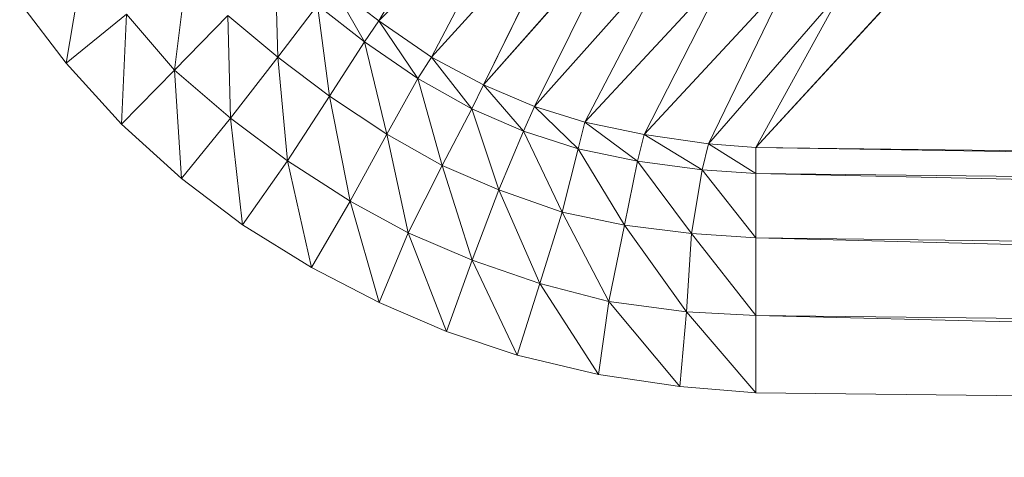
# Model space of a CAD drawing. Header units: metres. Extents: x 391.1 to 430.4, y 12.7 to 29.8.
# Tile 107 of 208: x 408.3806 to 408.432, y 14.2356 to 14.2585. Entities that reach past the tile are written whole.
import ezdxf

# ---------------------------------------------------------------- set-up
doc = ezdxf.new("R2010")
doc.units = ezdxf.units.M
doc.layers.add('A-DETL-____-MBND', color=7, linetype='Continuous', lineweight=18)

# ---------------------------------------------------------------- blocks, each defined once
blk = doc.blocks.new('Family - Plats de dutxa PS-1-153583-02_SAN_P0')
at = {"layer": 'A-DETL-____-MBND', "color": 253, "true_color": 0xaaaaaa}
for p, q in [((0.095882, 0.078071), (0.101401, 0.08762)), ((0.101401, 0.08762), (0.095882, 0.078071)), ((0.095882, 0.078071), (0.103712, 0.085885)), ((0.103712, 0.085885), (0.095882, 0.078071)), ((0.098635, 0.076167), (0.103712, 0.085885)), ((0.103712, 0.085885), (0.098635, 0.076167)), ((0.098635, 0.076167), (0.106078, 0.084383)), ((0.106078, 0.084383), (0.098635, 0.076167)), ((0.101344, 0.074717), (0.106078, 0.084383)), ((0.106078, 0.084383), (0.101344, 0.074717)), ((0.101344, 0.074717), (0.108633, 0.082995)), ((0.108633, 0.082995), (0.101344, 0.074717)), ((0.10401, 0.073589), (0.108633, 0.082995)), ((0.108633, 0.082995), (0.10401, 0.073589)), ((0.10401, 0.073589), (0.111338, 0.081832)), ((0.111338, 0.081832), (0.10401, 0.073589)), ((0.106628, 0.072774), (0.111338, 0.081832)), ((0.111338, 0.081832), (0.106628, 0.072774)), ((0.080487, 0.081384), (0.07957, 0.075853)), ((0.07957, 0.075853), (0.080487, 0.081384)), ((0.085896, 0.080879), (0.085222, 0.075485)), ((0.085222, 0.075485), (0.085896, 0.080879)), ((0.090615, 0.07616), (0.09048, 0.080744)), ((0.09048, 0.080744), (0.090615, 0.07616)), ((0.106628, 0.072774), (0.11423, 0.080968)), ((0.11423, 0.080968), (0.106628, 0.072774)), ((0.109721, 0.072128), (0.11423, 0.080968)), ((0.11423, 0.080968), (0.109721, 0.072128)), ((0.109721, 0.072128), (0.117235, 0.080218)), ((0.117235, 0.080218), (0.109721, 0.072128)), ((0.113086, 0.071643), (0.117235, 0.080218)), ((0.117235, 0.080218), (0.113086, 0.071643)), ((0.095882, 0.078071), (0.093482, 0.079888)), ((0.095127, 0.076969), (0.093482, 0.079888)), ((0.093482, 0.079888), (0.095882, 0.078071)), ((0.093482, 0.079888), (0.095127, 0.076969)), ((0.113086, 0.071643), (0.120128, 0.079767)), ((0.120128, 0.079767), (0.113086, 0.071643)), ((0.115559, 0.071441), (0.120128, 0.079767)), ((0.120128, 0.079767), (0.115559, 0.071441)), ((0.122975, 0.07953), (0.115559, 0.071441)), ((0.115559, 0.071441), (0.122975, 0.07953)), ((0.077141, 0.079026), (0.07957, 0.075853)), ((0.07957, 0.075853), (0.077141, 0.079026)), ((0.092689, 0.078883), (0.090615, 0.07616)), ((0.090615, 0.07616), (0.092689, 0.078883)), ((0.093312, 0.074137), (0.092689, 0.078883)), ((0.092689, 0.078883), (0.095127, 0.076969)), ((0.092689, 0.078883), (0.093312, 0.074137)), ((0.095127, 0.076969), (0.092689, 0.078883)), ((0.07957, 0.075853), (0.082717, 0.078407)), ((0.082717, 0.078407), (0.07957, 0.075853)), ((0.082717, 0.078407), (0.082461, 0.072675)), ((0.082461, 0.072675), (0.082717, 0.078407)), ((0.082717, 0.078407), (0.085222, 0.075485)), ((0.085222, 0.075485), (0.082717, 0.078407)), ((0.088009, 0.078353), (0.085222, 0.075485)), ((0.088009, 0.078353), (0.085222, 0.075485)), ((0.088143, 0.072981), (0.088009, 0.078353)), ((0.088009, 0.078353), (0.090615, 0.07616)), ((0.088009, 0.078353), (0.088143, 0.072981)), ((0.090615, 0.07616), (0.088009, 0.078353)), ((0.095882, 0.078071), (0.095127, 0.076969)), ((0.095127, 0.076969), (0.095882, 0.078071)), ((0.098635, 0.076167), (0.095882, 0.078071)), ((0.097919, 0.075046), (0.095882, 0.078071)), ((0.095882, 0.078071), (0.098635, 0.076167)), ((0.095882, 0.078071), (0.097919, 0.075046)), ((0.093312, 0.074137), (0.095127, 0.076969)), ((0.095127, 0.076969), (0.093312, 0.074137)), ((0.097919, 0.075046), (0.095127, 0.076969)), ((0.096294, 0.072146), (0.095127, 0.076969)), ((0.095127, 0.076969), (0.097919, 0.075046)), ((0.095127, 0.076969), (0.096294, 0.072146)), ((0.088143, 0.072981), (0.090615, 0.07616)), ((0.090615, 0.07616), (0.088143, 0.072981)), ((0.093312, 0.074137), (0.090615, 0.07616)), ((0.09112, 0.07075), (0.090615, 0.07616)), ((0.090615, 0.07616), (0.093312, 0.074137)), ((0.090615, 0.07616), (0.09112, 0.07075)), ((0.097919, 0.075046), (0.098635, 0.076167)), ((0.098635, 0.076167), (0.097919, 0.075046)), ((0.101344, 0.074717), (0.098635, 0.076167)), ((0.100727, 0.073463), (0.098635, 0.076167)), ((0.098635, 0.076167), (0.101344, 0.074717)), ((0.098635, 0.076167), (0.100727, 0.073463)), ((0.07957, 0.075853), (0.082461, 0.072675)), ((0.082461, 0.072675), (0.07957, 0.075853)), ((0.085222, 0.075485), (0.082461, 0.072675)), ((0.085222, 0.075485), (0.082461, 0.072675)), ((0.088143, 0.072981), (0.085222, 0.075485)), ((0.085589, 0.069834), (0.085222, 0.075485)), ((0.085222, 0.075485), (0.088143, 0.072981)), ((0.085222, 0.075485), (0.085589, 0.069834)), ((0.096294, 0.072146), (0.097919, 0.075046)), ((0.097919, 0.075046), (0.096294, 0.072146)), ((0.100727, 0.073463), (0.097919, 0.075046)), ((0.099184, 0.070502), (0.097919, 0.075046)), ((0.097919, 0.075046), (0.100727, 0.073463)), ((0.097919, 0.075046), (0.099184, 0.070502)), ((0.100727, 0.073463), (0.101344, 0.074717)), ((0.101344, 0.074717), (0.100727, 0.073463)), ((0.10401, 0.073589), (0.101344, 0.074717)), ((0.103432, 0.072298), (0.101344, 0.074717)), ((0.101344, 0.074717), (0.10401, 0.073589)), ((0.101344, 0.074717), (0.103432, 0.072298)), ((0.09112, 0.07075), (0.093312, 0.074137)), ((0.093312, 0.074137), (0.09112, 0.07075)), ((0.096294, 0.072146), (0.093312, 0.074137)), ((0.094387, 0.068643), (0.093312, 0.074137)), ((0.093312, 0.074137), (0.096294, 0.072146)), ((0.093312, 0.074137), (0.094387, 0.068643)), ((0.103432, 0.072298), (0.10401, 0.073589)), ((0.10401, 0.073589), (0.103432, 0.072298)), ((0.106628, 0.072774), (0.10401, 0.073589)), ((0.106288, 0.071381), (0.10401, 0.073589)), ((0.10401, 0.073589), (0.106628, 0.072774)), ((0.10401, 0.073589), (0.106288, 0.071381)), ((0.085589, 0.069834), (0.088143, 0.072981)), ((0.088143, 0.072981), (0.085589, 0.069834)), ((0.09112, 0.07075), (0.088143, 0.072981)), ((0.088762, 0.067405), (0.088143, 0.072981)), ((0.088143, 0.072981), (0.09112, 0.07075)), ((0.088143, 0.072981), (0.088762, 0.067405)), ((0.099184, 0.070502), (0.100727, 0.073463)), ((0.100727, 0.073463), (0.099184, 0.070502)), ((0.10214, 0.069232), (0.100727, 0.073463)), ((0.100727, 0.073463), (0.103432, 0.072298)), ((0.100727, 0.073463), (0.10214, 0.069232)), ((0.103432, 0.072298), (0.100727, 0.073463)), ((0.082461, 0.072675), (0.085589, 0.069834)), ((0.085589, 0.069834), (0.082461, 0.072675)), ((0.106288, 0.071381), (0.106628, 0.072774)), ((0.106628, 0.072774), (0.106288, 0.071381)), ((0.109721, 0.072128), (0.106628, 0.072774)), ((0.106628, 0.072774), (0.109381, 0.070736)), ((0.109381, 0.070736), (0.106628, 0.072774)), ((0.106628, 0.072774), (0.109721, 0.072128)), ((0.096294, 0.072146), (0.094387, 0.068643)), ((0.094387, 0.068643), (0.096294, 0.072146)), ((0.099184, 0.070502), (0.096294, 0.072146)), ((0.097415, 0.06699), (0.096294, 0.072146)), ((0.096294, 0.072146), (0.099184, 0.070502)), ((0.096294, 0.072146), (0.097415, 0.06699)), ((0.10214, 0.069232), (0.103432, 0.072298)), ((0.103432, 0.072298), (0.10214, 0.069232)), ((0.105446, 0.06807), (0.103432, 0.072298)), ((0.103432, 0.072298), (0.106288, 0.071381)), ((0.103432, 0.072298), (0.105446, 0.06807)), ((0.106288, 0.071381), (0.103432, 0.072298)), ((0.109381, 0.070736), (0.109721, 0.072128)), ((0.109721, 0.072128), (0.109381, 0.070736)), ((0.113086, 0.071643), (0.109721, 0.072128)), ((0.112746, 0.070284), (0.109721, 0.072128)), ((0.109721, 0.072128), (0.113086, 0.071643)), ((0.109721, 0.072128), (0.112746, 0.070284)), ((0.112746, 0.070284), (0.113086, 0.071643)), ((0.113086, 0.071643), (0.112746, 0.070284)), ((0.115559, 0.071441), (0.113086, 0.071643)), ((0.115559, 0.070092), (0.113086, 0.071643)), ((0.113086, 0.071643), (0.115559, 0.071441)), ((0.113086, 0.071643), (0.115559, 0.070092)), ((0.409997, 0.06807), (0.115559, 0.071441)), ((0.115559, 0.071441), (0.409997, 0.066721)), ((0.115559, 0.071441), (0.115559, 0.070092)), ((0.409997, 0.066721), (0.115559, 0.071441)), ((0.115559, 0.071441), (0.409997, 0.06807)), ((0.115559, 0.070092), (0.115559, 0.071441)), ((0.105446, 0.06807), (0.106288, 0.071381)), ((0.106288, 0.071381), (0.105446, 0.06807)), ((0.108701, 0.067398), (0.106288, 0.071381)), ((0.106288, 0.071381), (0.109381, 0.070736)), ((0.106288, 0.071381), (0.108701, 0.067398)), ((0.109381, 0.070736), (0.106288, 0.071381)), ((0.088762, 0.067405), (0.09112, 0.07075)), ((0.09112, 0.07075), (0.088762, 0.067405)), ((0.092362, 0.065186), (0.09112, 0.07075)), ((0.09112, 0.07075), (0.094387, 0.068643)), ((0.09112, 0.07075), (0.092362, 0.065186)), ((0.094387, 0.068643), (0.09112, 0.07075)), ((0.099184, 0.070502), (0.097415, 0.06699)), ((0.097415, 0.06699), (0.099184, 0.070502)), ((0.10214, 0.069232), (0.099184, 0.070502)), ((0.100747, 0.065564), (0.099184, 0.070502)), ((0.099184, 0.070502), (0.10214, 0.069232)), ((0.099184, 0.070502), (0.100747, 0.065564)), ((0.108701, 0.067398), (0.109381, 0.070736)), ((0.109381, 0.070736), (0.108701, 0.067398)), ((0.112201, 0.066963), (0.109381, 0.070736)), ((0.109381, 0.070736), (0.112746, 0.070284)), ((0.109381, 0.070736), (0.112201, 0.066963)), ((0.112746, 0.070284), (0.109381, 0.070736)), ((0.112201, 0.066963), (0.112746, 0.070284)), ((0.112746, 0.070284), (0.112201, 0.066963)), ((0.115559, 0.066721), (0.112746, 0.070284)), ((0.112746, 0.070284), (0.115559, 0.070092)), ((0.112746, 0.070284), (0.115559, 0.066721)), ((0.115559, 0.070092), (0.112746, 0.070284)), ((0.409997, 0.066721), (0.115559, 0.070092)), ((0.409997, 0.063351), (0.115559, 0.070092)), ((0.115559, 0.070092), (0.409997, 0.066721)), ((0.115559, 0.070092), (0.409997, 0.063351)), ((0.115559, 0.070092), (0.115559, 0.066721)), ((0.115559, 0.066721), (0.115559, 0.070092)), ((0.085589, 0.069834), (0.088762, 0.067405)), ((0.088762, 0.067405), (0.085589, 0.069834)), ((0.100747, 0.065564), (0.10214, 0.069232)), ((0.10214, 0.069232), (0.100747, 0.065564)), ((0.105446, 0.06807), (0.10214, 0.069232)), ((0.104282, 0.064342), (0.10214, 0.069232)), ((0.10214, 0.069232), (0.105446, 0.06807)), ((0.10214, 0.069232), (0.104282, 0.064342)), ((0.092362, 0.065186), (0.094387, 0.068643)), ((0.094387, 0.068643), (0.092362, 0.065186)), ((0.097415, 0.06699), (0.094387, 0.068643)), ((0.095896, 0.06335), (0.094387, 0.068643)), ((0.094387, 0.068643), (0.097415, 0.06699)), ((0.094387, 0.068643), (0.095896, 0.06335)), ((0.104282, 0.064342), (0.105446, 0.06807)), ((0.105446, 0.06807), (0.104282, 0.064342)), ((0.108701, 0.067398), (0.105446, 0.06807)), ((0.107891, 0.063409), (0.105446, 0.06807)), ((0.105446, 0.06807), (0.108701, 0.067398)), ((0.105446, 0.06807), (0.107891, 0.063409)), ((0.088762, 0.067405), (0.092362, 0.065186)), ((0.092362, 0.065186), (0.088762, 0.067405)), ((0.107891, 0.063409), (0.108701, 0.067398)), ((0.108701, 0.067398), (0.107891, 0.063409)), ((0.112201, 0.066963), (0.108701, 0.067398)), ((0.111928, 0.062863), (0.108701, 0.067398)), ((0.108701, 0.067398), (0.112201, 0.066963)), ((0.108701, 0.067398), (0.111928, 0.062863)), ((0.097415, 0.06699), (0.095896, 0.06335)), ((0.095896, 0.06335), (0.097415, 0.06699)), ((0.100747, 0.065564), (0.097415, 0.06699)), ((0.099408, 0.061837), (0.097415, 0.06699)), ((0.097415, 0.06699), (0.100747, 0.065564)), ((0.097415, 0.06699), (0.099408, 0.061837)), ((0.111928, 0.062863), (0.112201, 0.066963)), ((0.112201, 0.066963), (0.111928, 0.062863)), ((0.115559, 0.066721), (0.112201, 0.066963)), ((0.115559, 0.062676), (0.112201, 0.066963)), ((0.112201, 0.066963), (0.115559, 0.066721)), ((0.112201, 0.066963), (0.115559, 0.062676)), ((0.409997, 0.063351), (0.115559, 0.066721)), ((0.115559, 0.066721), (0.409997, 0.059306)), ((0.115559, 0.066721), (0.115559, 0.062676)), ((0.409997, 0.059306), (0.115559, 0.066721)), ((0.115559, 0.066721), (0.409997, 0.063351)), ((0.115559, 0.062676), (0.115559, 0.066721)), ((0.099408, 0.061837), (0.100747, 0.065564)), ((0.100747, 0.065564), (0.099408, 0.061837)), ((0.103103, 0.060607), (0.100747, 0.065564)), ((0.100747, 0.065564), (0.104282, 0.064342)), ((0.100747, 0.065564), (0.103103, 0.060607)), ((0.104282, 0.064342), (0.100747, 0.065564)), ((0.092362, 0.065186), (0.095896, 0.06335)), ((0.095896, 0.06335), (0.092362, 0.065186)), ((0.104282, 0.064342), (0.103103, 0.060607)), ((0.103103, 0.060607), (0.104282, 0.064342)), ((0.107344, 0.059582), (0.104282, 0.064342)), ((0.104282, 0.064342), (0.107891, 0.063409)), ((0.104282, 0.064342), (0.107344, 0.059582)), ((0.107891, 0.063409), (0.104282, 0.064342)), ((0.095896, 0.06335), (0.099408, 0.061837)), ((0.099408, 0.061837), (0.095896, 0.06335)), ((0.107344, 0.059582), (0.107891, 0.063409)), ((0.107891, 0.063409), (0.107344, 0.059582)), ((0.111586, 0.058967), (0.107891, 0.063409)), ((0.107891, 0.063409), (0.111928, 0.062863)), ((0.107891, 0.063409), (0.111586, 0.058967)), ((0.111928, 0.062863), (0.107891, 0.063409)), ((0.111586, 0.058967), (0.111928, 0.062863)), ((0.111928, 0.062863), (0.111586, 0.058967)), ((0.115559, 0.058632), (0.111928, 0.062863)), ((0.111928, 0.062863), (0.115559, 0.062676)), ((0.111928, 0.062863), (0.115559, 0.058632)), ((0.115559, 0.062676), (0.111928, 0.062863)), ((0.409997, 0.059306), (0.115559, 0.062676)), ((0.409997, 0.055261), (0.115559, 0.062676)), ((0.115559, 0.062676), (0.409997, 0.059306)), ((0.115559, 0.062676), (0.409997, 0.055261)), ((0.115559, 0.062676), (0.115559, 0.058632)), ((0.115559, 0.058632), (0.115559, 0.062676)), ((0.099408, 0.061837), (0.103103, 0.060607)), ((0.103103, 0.060607), (0.099408, 0.061837)), ((0.103103, 0.060607), (0.107344, 0.059582)), ((0.107344, 0.059582), (0.103103, 0.060607)), ((0.107344, 0.059582), (0.111586, 0.058967)), ((0.111586, 0.058967), (0.107344, 0.059582)), ((0.111586, 0.058967), (0.115559, 0.058632)), ((0.115559, 0.058632), (0.111586, 0.058967)), ((0.409997, 0.055261), (0.115559, 0.058632)), ((0.409997, 0.055261), (0.115559, 0.058632))]:
    blk.add_line(p, q, dxfattribs=at)
blk = doc.blocks.new('LONDR55-XX_ZZ-ARQ-CAA-M3D-Londres55_ifc-1-02_SAN_P0')
at = {"layer": 'A-DETL-____-MBND', "color": 253, "lineweight": 18, "true_color": 0xaaaaaa}
blk.add_blockref('Family - Plats de dutxa PS-1-153583-02_SAN_P0', (408.303442, 14.180351), dxfattribs=at)

msp = doc.modelspace()

# ---------------------------------------------------------------- block references
at = {"lineweight": 5}
msp.add_blockref('LONDR55-XX_ZZ-ARQ-CAA-M3D-Londres55_ifc-1-02_SAN_P0', (0, 0), dxfattribs=at)

doc.saveas('drawing.dxf')
